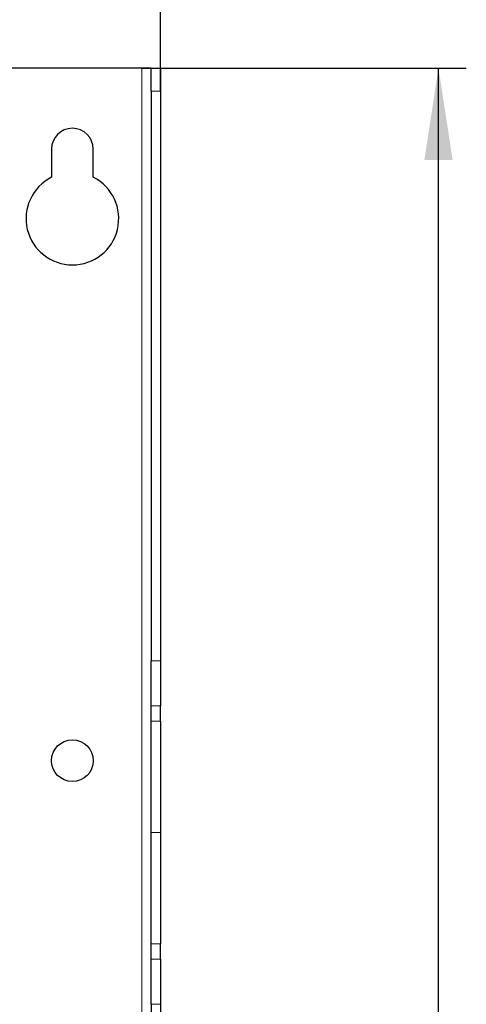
# Paper-space layout 'Blatt3' of a CAD drawing. Header units: millimetres. Extents: x 5 to 418, y 2 to 292.
# Tile 66 of 95: x 136 to 152, y 218 to 253. Entities that reach past the tile are written whole.
import ezdxf

# ---------------------------------------------------------------- set-up
doc = ezdxf.new("R2010")
doc.units = ezdxf.units.MM
doc.layers.add('SLD-0', color=7, linetype='Continuous')
doc.styles.add('SLDTEXTSTYLE0', font='TXT', dxfattribs={"width": 0.605})
doc.dimstyles.new('SLDDIMSTYLE0', dxfattribs={"dimtxt": 3.5, "dimasz": 3.302, "dimexe": 0, "dimexo": 0.0625, "dimgap": 0.875, "dimtad": 1, "dimlfac": 6, "dimrnd": 1e-09, "dimzin": 12, "dimdsep": 46, "dimtxsty": 'SLDTEXTSTYLE0', "dimsah": 1, "dimcen": 0.09, "dimadec": 0, "dimazin": 3, "dimtfac": 1, "dimtofl": 0, "dimtmove": 0, "dimatfit": 3, "dimfxl": 1, "dimfrac": 2, "dimtolj": 1, "dimtzin": 12, "dimarcsym": 0})
doc.dimstyles.new('SLDDIMSTYLE1', dxfattribs={"dimtxt": 3.5, "dimasz": 3.302, "dimexe": 0, "dimexo": 0.0625, "dimgap": 0.875, "dimtad": 1, "dimdec": 0, "dimlfac": 6, "dimrnd": 1e-09, "dimzin": 12, "dimdsep": 46, "dimtxsty": 'SLDTEXTSTYLE0', "dimsah": 1, "dimcen": 0.09, "dimadec": 0, "dimazin": 3, "dimtfac": 1, "dimtofl": 0, "dimtmove": 0, "dimatfit": 3, "dimfxl": 1, "dimfrac": 2, "dimtolj": 1, "dimtzin": 12, "dimarcsym": 0})

# ---------------------------------------------------------------- blocks, each defined once
blk = doc.blocks.new('_D_15')
at = {"layer": 'SLD-0', "color": 7}
for p, q in [((47.042, 250.508), (47.042, 262.341)), ((141.375, 250.508), (141.375, 262.341)), ((47.042, 261.341), (141.375, 261.341))]:
    blk.add_line(p, q, dxfattribs=at)
for points in [[(47.042, 261.341), (50.344, 260.833), (50.344, 261.849)], [(141.375, 261.341), (138.073, 261.849), (138.073, 260.833)]]:
    blk.add_solid(points, dxfattribs=at)
at = {"layer": 'SLD-0', "color": 7, "insert": (90.198, 265.853), "char_height": 3.5, "attachment_point": 1, "style": 'SLDTEXTSTYLE0'}
blk.add_mtext('566', dxfattribs=at)
blk = doc.blocks.new('_D_16')
at = {"layer": 'SLD-0', "color": 7}
for p, q in [((140.708, 251.341), (152.375, 251.341)), ((151.375, 80.527), (151.375, 251.341)), ((124.53, 80.527), (152.375, 80.527))]:
    blk.add_line(p, q, dxfattribs=at)
for points in [[(151.375, 251.341), (150.867, 248.039), (151.883, 248.039)], [(151.375, 80.527), (151.883, 83.829), (150.867, 83.829)]]:
    blk.add_solid(points, dxfattribs=at)
at = {"layer": 'SLD-0', "color": 7, "insert": (146.863, 160.587), "char_height": 3.5, "attachment_point": 1, "rotation": 90, "style": 'SLDTEXTSTYLE0'}
blk.add_mtext('1025', dxfattribs=at)

psp = doc.layouts.new('Blatt3')

# ---------------------------------------------------------------- linework, layer by layer
at = {"color": 7, "linetype": 'Continuous', "lineweight": 25}
for p, q in [((140.7085, 251.3413), (47.7085, 251.3413)), ((141.0418, 251.3413), (140.7085, 251.3413)), ((141.0418, 251.3413), (141.3751, 251.3413)), ((141.0418, 250.5079), (141.0418, 251.3413)), ((141.3751, 251.3413), (141.3751, 250.5079)), ((141.0418, 250.5079), (141.0418, 230.0117)), ((141.3751, 250.5079), (141.3751, 230.0117)), ((137.4585, 248.4246), (137.4585, 247.413)), ((138.9585, 247.413), (138.9585, 248.4246)), ((141.0418, 228.4018), (141.0418, 230.0117)), ((141.3751, 230.0117), (141.3751, 228.4018)), ((141.0418, 227.841), (141.0418, 228.4018)), ((141.3751, 227.841), (141.3751, 228.4018)), ((141.0418, 223.8413), (141.0418, 227.841)), ((141.3751, 227.841), (141.3751, 223.8413)), ((141.0418, 219.8416), (141.0418, 223.8413)), ((141.3751, 223.8413), (141.3751, 219.8416)), ((141.0418, 219.2807), (141.0418, 219.8416)), ((141.3751, 219.2807), (141.3751, 219.8416)), ((141.0418, 217.6708), (141.0418, 219.2807)), ((141.3751, 219.2807), (141.3751, 217.6708)), ((141.0418, 217.6708), (141.0418, 147.5117)), ((141.3751, 217.6708), (141.3751, 147.5117))]:
    psp.add_line(p, q, dxfattribs=at)
at = {"color": 7, "linetype": 'Continuous', "lineweight": 18}
for p, q in [((140.7085, 251.3413), (140.7085, 92.1746)), ((141.3751, 250.5079), (141.0418, 250.5079)), ((141.0418, 230.0117), (141.3751, 230.0117)), ((141.3751, 228.4018), (141.0418, 228.4018)), ((141.0418, 227.841), (141.3751, 227.841)), ((141.0418, 223.8413), (141.3751, 223.8413)), ((141.3751, 219.8416), (141.0418, 219.8416)), ((141.0418, 219.2807), (141.3751, 219.2807)), ((141.3751, 217.6708), (141.0418, 217.6708))]:
    psp.add_line(p, q, dxfattribs=at)
at = {"color": 7, "linetype": 'Continuous', "lineweight": 25}
psp.add_circle((138.2085, 226.4246), 0.75, dxfattribs=at)
for centre, radius, start, end in [((138.2085, 248.4246), 0.75, 0, 180), ((138.2085, 245.9246), 1.6667, 116.74368, 63.25632)]:
    psp.add_arc(centre, radius, start, end, dxfattribs=at)

# ---------------------------------------------------------------- dimensions: what is measured, and where the dimension line sits
at = {"layer": 'SLD-0', "color": 7}
dim = psp.add_linear_dim(base=(141.3751, 261.3413), p1=(47.0418, 250.5079), p2=(141.3751, 250.5079), dimstyle='SLDDIMSTYLE0', dxfattribs=at)
dim.commit()
dim.dimension.update_dxf_attribs({"geometry": '_D_15', "text_midpoint": (94.2085, 261.3413), "dimtype": 160})
dim = psp.add_linear_dim(base=(151.3751, 251.3413), p1=(124.5303, 80.5275), p2=(140.7085, 251.3413), angle=90, dimstyle='SLDDIMSTYLE1', dxfattribs=at)
dim.commit()
dim.dimension.update_dxf_attribs({"geometry": '_D_16', "text_midpoint": (151.3751, 165.9344), "dimtype": 160})

doc.saveas('drawing.dxf')
